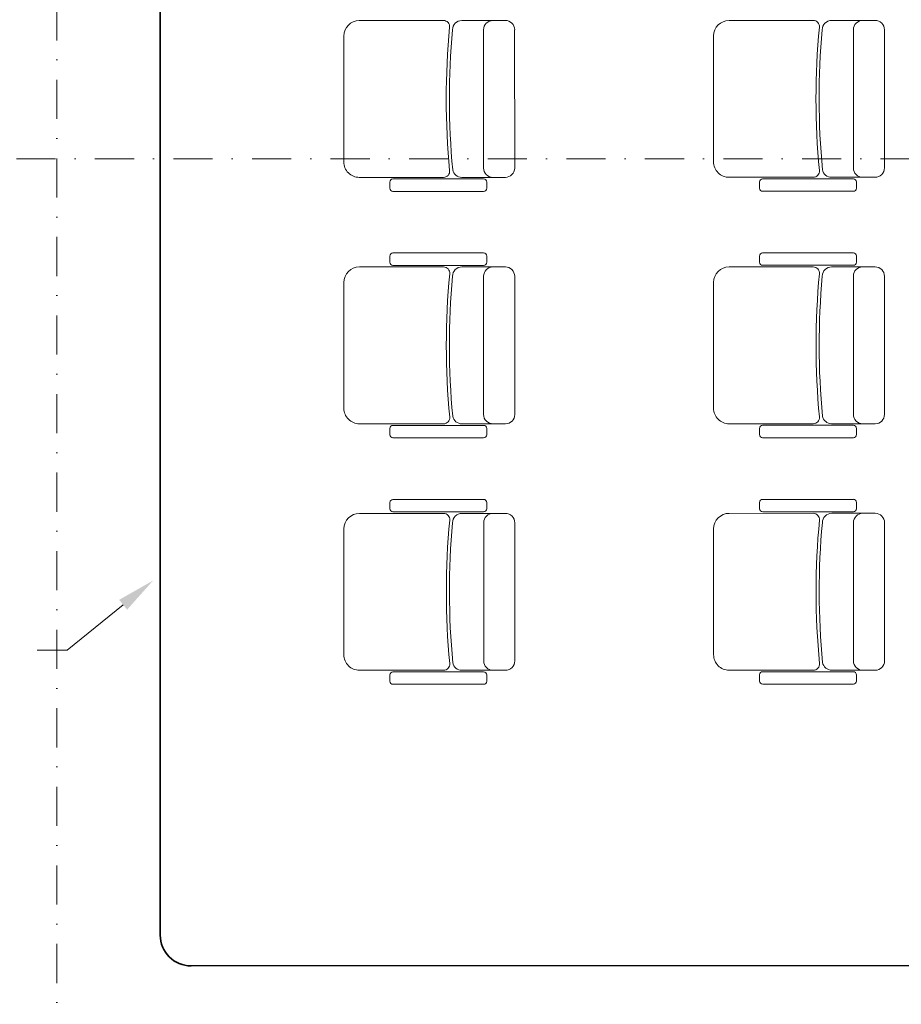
# Model space of a CAD drawing. Header units: centimetres. Extents: x -122 to 72759, y 3298 to 43172.
# Tile 74 of 168: x 34972 to 35258, y 11472 to 11792. Entities that reach past the tile are written whole.
import ezdxf
from ezdxf import colors
from ezdxf.entities.mleader import LeaderData, LeaderLine
from ezdxf.math import Vec2, Vec3

# ---------------------------------------------------------------- set-up
doc = ezdxf.new("R2010")
doc.units = ezdxf.units.CM
doc.header["$MEASUREMENT"] = 0
doc.linetypes.add('DASHDOT', pattern=[25.4, 12.7, -6.35, 0, -6.35])
for name, color, linetype, lineweight in [('0-LINIA CIENKA', 7, 'Continuous', 5), ('0-OSIE', 7, 'DASHDOT', 5), ('IS_HVAC_OPIS', 7, 'Continuous', 9), ('KT-freon', 6, 'GAS_LINE', 35), ('ZZZ_Xref', 7, 'Continuous', 5)]:
    doc.layers.add(name, color=color, linetype=linetype, lineweight=lineweight)
doc.styles.add('MBC_0250', font='txt', dxfattribs={"height": 250})
doc.styles.get("Standard").update_dxf_attribs({"font": 'ARIAL.TTF'})
doc.linetypes.add('GAS_LINE', pattern='A,0.5,-0.2,["GAS",Standard,S=0.1,R=0,X=-0.1,Y=-0.05],-0.25', length=0.95)

# ---------------------------------------------------------------- blocks, each defined once
blk = doc.blocks.new('G$CA1DC9C89')
at = {"layer": '0-LINIA CIENKA', "lineweight": 5, "ltscale": 100}
for p, q in [((436.1, 1175.94), (463.4, 1175.94)), ((479.46, 1175.94), (469.37, 1175.94)), ((479.46, 1175.94), (483.49, 1175.94)), ((556.1, 1175.96), (583.4, 1175.97)), ((599.46, 1175.97), (589.37, 1175.97)), ((599.46, 1175.97), (603.49, 1175.97)), ((431.05, 1170.9), (431.06, 1130.06)), ((476.43, 1172.92), (476.43, 1128.05)), ((486.51, 1172.92), (486.52, 1128.05)), ((551.05, 1170.92), (551.06, 1130.08)), ((596.43, 1172.94), (596.43, 1128.07)), ((606.51, 1172.94), (606.52, 1128.07)), ((463.41, 1125.02), (436.1, 1125.02)), ((445.98, 1123.51), (445.98, 1121.49)), ((476.43, 1124.52), (446.99, 1124.52)), ((469.38, 1125.02), (479.46, 1125.02)), ((477.43, 1121.49), (477.43, 1123.51)), ((483.49, 1125.02), (479.46, 1125.02)), ((583.41, 1125.04), (556.1, 1125.04)), ((565.98, 1123.53), (565.98, 1121.51)), ((596.43, 1124.54), (566.99, 1124.54)), ((589.38, 1125.04), (599.46, 1125.04)), ((597.43, 1121.52), (597.43, 1123.53)), ((603.49, 1125.05), (599.46, 1125.04)), ((446.99, 1120.48), (476.43, 1120.48)), ((566.99, 1120.5), (596.43, 1120.51)), ((447, 1100.48), (476.44, 1100.48)), ((565.99, 1097.48), (565.99, 1099.49)), ((567, 1100.5), (596.44, 1100.5)), ((597.44, 1099.5), (597.44, 1097.48)), ((445.99, 1097.45), (445.99, 1099.47)), ((476.44, 1096.45), (447, 1096.45)), ((477.44, 1099.47), (477.44, 1097.46)), ((596.44, 1096.47), (567, 1096.47)), ((436.11, 1095.94), (463.42, 1095.94)), ((479.47, 1095.94), (469.39, 1095.94)), ((479.47, 1095.94), (483.5, 1095.94)), ((556.11, 1095.96), (583.42, 1095.97)), ((599.47, 1095.97), (589.39, 1095.97)), ((599.47, 1095.97), (603.5, 1095.97)), ((431.07, 1090.9), (431.07, 1050.06)), ((476.45, 1092.92), (476.45, 1048.05)), ((486.53, 1092.92), (486.53, 1048.05)), ((551.07, 1090.92), (551.07, 1050.08)), ((596.45, 1092.94), (596.45, 1048.07)), ((606.53, 1092.94), (606.53, 1048.07)), ((463.42, 1045.02), (436.12, 1045.02)), ((445.99, 1043.51), (445.99, 1041.49)), ((476.44, 1044.52), (447, 1044.52)), ((469.39, 1045.02), (479.47, 1045.02)), ((477.45, 1041.49), (477.45, 1043.51)), ((483.51, 1045.02), (479.47, 1045.02)), ((583.42, 1045.04), (556.12, 1045.04)), ((565.99, 1043.53), (565.99, 1041.51)), ((596.44, 1044.54), (567, 1044.54)), ((589.39, 1045.04), (599.47, 1045.04)), ((597.45, 1041.52), (597.45, 1043.53)), ((603.51, 1045.05), (599.47, 1045.04)), ((447, 1040.48), (476.44, 1040.48)), ((567, 1040.5), (596.44, 1040.51)), ((447.01, 1020.48), (476.45, 1020.48)), ((567.01, 1020.5), (596.45, 1020.5)), ((446, 1017.45), (446, 1019.47)), ((476.45, 1016.45), (447.01, 1016.45)), ((477.46, 1019.47), (477.46, 1017.46)), ((566, 1017.48), (566, 1019.49)), ((596.45, 1016.47), (567.01, 1016.47)), ((597.46, 1019.5), (597.46, 1017.48)), ((436.13, 1015.94), (463.43, 1015.94)), ((479.49, 1015.94), (469.4, 1015.94)), ((479.49, 1015.94), (483.52, 1015.94)), ((556.13, 1015.96), (583.43, 1015.97)), ((599.49, 1015.97), (589.4, 1015.97)), ((599.49, 1015.97), (603.52, 1015.97)), ((431.08, 1010.9), (431.09, 970.06)), ((476.46, 1012.92), (476.46, 968.05)), ((486.54, 1012.92), (486.55, 968.05)), ((551.08, 1010.92), (551.09, 970.08)), ((596.46, 1012.94), (596.46, 968.07)), ((606.54, 1012.94), (606.55, 968.07)), ((463.44, 965.02), (436.13, 965.02)), ((446.01, 963.51), (446.01, 961.49)), ((476.45, 964.52), (447.02, 964.52)), ((469.41, 965.02), (479.49, 965.02)), ((477.46, 961.49), (477.46, 963.51)), ((483.52, 965.02), (479.49, 965.02)), ((583.44, 965.04), (556.13, 965.04)), ((566.01, 963.53), (566.01, 961.51)), ((596.45, 964.54), (567.02, 964.54)), ((589.41, 965.04), (599.49, 965.04)), ((597.46, 961.52), (597.46, 963.53)), ((603.52, 965.05), (599.49, 965.04)), ((447.02, 960.48), (476.46, 960.48)), ((567.02, 960.5), (596.46, 960.51))]:
    blk.add_line(p, q, dxfattribs=at)
for centre, radius, start, end in [((436.1, 1170.9), 5.04, 90.0049, 180.0049), ((463.4, 1173.93), 2.02, 354.5863, 90.0049), ((710.56, 1150.5), 246.25, 174.5863, 185.4235), ((469.37, 1172.92), 3.03, 90.0049, 180.0049), ((479.46, 1172.92), 3.03, 90.0049, 180.0049), ((483.49, 1172.92), 3.03, 0.0049, 90.0049), ((556.1, 1170.92), 5.04, 90.0049, 180.0049), ((583.4, 1173.95), 2.02, 354.5863, 90.0049), ((830.56, 1150.53), 246.25, 174.5863, 185.4235), ((589.37, 1172.94), 3.03, 90.0049, 180.0049), ((599.46, 1172.94), 3.03, 90.0049, 180.0049), ((603.49, 1172.94), 3.03, 0.0049, 90.0049), ((710.56, 1150.5), 245.24, 174.7559, 185.3849), ((830.56, 1150.53), 245.24, 174.7559, 185.3849), ((436.1, 1130.06), 5.04, 180.0049, 270.0049), ((556.1, 1130.08), 5.04, 180.0049, 270.0049), ((463.41, 1127.04), 2.02, 270.0049, 5.4235), ((469.38, 1128.05), 3.03, 190.6339, 270.0049), ((479.46, 1128.05), 3.03, 180.0049, 270.0049), ((483.49, 1128.05), 3.03, 270.0049, 0.0049), ((583.41, 1127.06), 2.02, 270.0049, 5.4235), ((589.38, 1128.07), 3.03, 190.6339, 270.0049), ((599.46, 1128.07), 3.03, 180.0049, 270.0049), ((603.49, 1128.07), 3.03, 270.0049, 0.0049), ((446.99, 1123.51), 1.01, 90.0049, 180.0049), ((476.43, 1123.51), 1.01, 0.0049, 90.0049), ((566.99, 1123.53), 1.01, 90.0049, 180.0049), ((596.43, 1123.53), 1.01, 0.0049, 90.0049), ((446.99, 1121.49), 1.01, 180.0049, 270.0049), ((476.43, 1121.49), 1.01, 270.0049, 0.0049), ((566.99, 1121.51), 1.01, 180.0049, 270.0049), ((596.43, 1121.52), 1.01, 270.0049, 0.0049), ((447, 1099.47), 1.01, 90.0049, 180.0049), ((476.44, 1099.47), 1.01, 0.0049, 90.0049), ((567, 1099.49), 1.01, 90.0049, 180.0049), ((596.44, 1099.5), 1.01, 0.0049, 90.0049), ((447, 1097.45), 1.01, 180.0049, 270.0049), ((476.44, 1097.46), 1.01, 270.0049, 0.0049), ((567, 1097.48), 1.01, 180.0049, 270.0049), ((596.44, 1097.48), 1.01, 270.0049, 0.0049), ((436.11, 1090.9), 5.04, 90.0049, 180.0049), ((463.42, 1093.93), 2.02, 354.5863, 90.0049), ((710.58, 1070.5), 246.25, 174.5863, 185.4235), ((469.39, 1092.92), 3.03, 90.0049, 180.0049), ((479.47, 1092.92), 3.03, 90.0049, 180.0049), ((483.5, 1092.92), 3.03, 0.0049, 90.0049), ((556.11, 1090.92), 5.04, 90.0049, 180.0049), ((583.42, 1093.95), 2.02, 354.5863, 90.0049), ((830.58, 1070.53), 246.25, 174.5863, 185.4235), ((589.39, 1092.94), 3.03, 90.0049, 180.0049), ((599.47, 1092.94), 3.03, 90.0049, 180.0049), ((603.5, 1092.94), 3.03, 0.0049, 90.0049), ((710.58, 1070.5), 245.24, 174.7559, 185.3849), ((830.58, 1070.53), 245.24, 174.7559, 185.3849), ((436.11, 1050.06), 5.04, 180.0049, 270.0049), ((556.11, 1050.08), 5.04, 180.0049, 270.0049), ((463.42, 1047.04), 2.02, 270.0049, 5.4235), ((469.39, 1048.05), 3.03, 190.6339, 270.0049), ((479.47, 1048.05), 3.03, 180.0049, 270.0049), ((483.51, 1048.05), 3.03, 270.0049, 0.0049), ((583.42, 1047.06), 2.02, 270.0049, 5.4235), ((589.39, 1048.07), 3.03, 190.6339, 270.0049), ((599.47, 1048.07), 3.03, 180.0049, 270.0049), ((603.51, 1048.07), 3.03, 270.0049, 0.0049), ((447, 1043.51), 1.01, 90.0049, 180.0049), ((476.44, 1043.51), 1.01, 0.0049, 90.0049), ((567, 1043.53), 1.01, 90.0049, 180.0049), ((596.44, 1043.53), 1.01, 0.0049, 90.0049), ((447, 1041.49), 1.01, 180.0049, 270.0049), ((476.44, 1041.49), 1.01, 270.0049, 0.0049), ((567, 1041.51), 1.01, 180.0049, 270.0049), ((596.44, 1041.52), 1.01, 270.0049, 0.0049), ((447.01, 1019.47), 1.01, 90.0049, 180.0049), ((476.45, 1019.47), 1.01, 0.0049, 90.0049), ((567.01, 1019.49), 1.01, 90.0049, 180.0049), ((596.45, 1019.5), 1.01, 0.0049, 90.0049), ((447.01, 1017.45), 1.01, 180.0049, 270.0049), ((476.45, 1017.46), 1.01, 270.0049, 0.0049), ((567.01, 1017.48), 1.01, 180.0049, 270.0049), ((596.45, 1017.48), 1.01, 270.0049, 0.0049), ((436.13, 1010.9), 5.04, 90.0049, 180.0049), ((463.43, 1013.93), 2.02, 354.5863, 90.0049), ((710.59, 990.5), 246.25, 174.5863, 185.4235), ((469.4, 1012.92), 3.03, 90.0049, 180.0049), ((479.49, 1012.92), 3.03, 90.0049, 180.0049), ((483.52, 1012.92), 3.03, 0.0049, 90.0049), ((556.13, 1010.92), 5.04, 90.0049, 180.0049), ((583.43, 1013.95), 2.02, 354.5863, 90.0049), ((830.59, 990.53), 246.25, 174.5863, 185.4235), ((589.4, 1012.94), 3.03, 90.0049, 180.0049), ((599.49, 1012.94), 3.03, 90.0049, 180.0049), ((603.52, 1012.94), 3.03, 0.0049, 90.0049), ((710.59, 990.5), 245.24, 174.7559, 185.3849), ((830.59, 990.53), 245.24, 174.7559, 185.3849), ((436.13, 970.06), 5.04, 180.0049, 270.0049), ((556.13, 970.08), 5.04, 180.0049, 270.0049), ((463.44, 967.04), 2.02, 270.0049, 5.4235), ((469.41, 968.05), 3.03, 190.6339, 270.0049), ((479.49, 968.05), 3.03, 180.0049, 270.0049), ((483.52, 968.05), 3.03, 270.0049, 0.0049), ((583.44, 967.06), 2.02, 270.0049, 5.4235), ((589.41, 968.07), 3.03, 190.6339, 270.0049), ((599.49, 968.07), 3.03, 180.0049, 270.0049), ((603.52, 968.07), 3.03, 270.0049, 0.0049), ((447.02, 963.51), 1.01, 90.0049, 180.0049), ((476.45, 963.51), 1.01, 0.0049, 90.0049), ((567.02, 963.53), 1.01, 90.0049, 180.0049), ((596.45, 963.53), 1.01, 0.0049, 90.0049), ((447.02, 961.49), 1.01, 180.0049, 270.0049), ((476.46, 961.49), 1.01, 270.0049, 0.0049), ((567.02, 961.51), 1.01, 180.0049, 270.0049), ((596.46, 961.52), 1.01, 270.0049, 0.0049)]:
    blk.add_arc(centre, radius, start, end, dxfattribs=at)
at = {"layer": '0-OSIE', "lineweight": 5}
for points in [[(337.88, 2227.68), (337.88, -10.39)], [(-236.21, 1131.01), (4272.26, 1131.01)]]:
    blk.add_lwpolyline(points, dxfattribs=at)

msp = doc.modelspace()

# ---------------------------------------------------------------- block references
at = {"layer": 'ZZZ_Xref'}
msp.add_blockref('G$CA1DC9C89', (34646.15529, 10615.38849), dxfattribs=at)

# ---------------------------------------------------------------- next in the draw order: linework, layer by layer
at = {"layer": 'KT-freon', "ltscale": 50}
msp.add_lwpolyline([(34973.58554, 11893.43302), (35007.63573, 11893.43302, -0.414213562), (35017.63573, 11883.43302), (35017.63573, 11494.46271, 0.414307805), (35027.63894, 11484.46271), (36207.95159, 11484.84248, -0.414307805), (36217.95481, 11474.84248), (36217.95481, 11343.41219)], format="xyb", dxfattribs=at)

# ---------------------------------------------------------------- next in the draw order: leaders
at = {"layer": 'IS_HVAC_OPIS'}
ml = msp.add_multileader_mtext('Standard', dxfattribs=at)
ml.set_content('%%C15.38,/%%C9.52   \\PL=6,0m', color=256, style='MBC_0250')
ml.set_leader_properties(color=256, linetype='Continuous', lineweight=0)
ml.build(insert=Vec2(0, 0))
ml.multileader.update_dxf_attribs({"dogleg_length": 21.66695, "arrow_head_size": 12.5, "scale": 100})
ctx = ml.context
ctx.base_point, ctx.scale, ctx.char_height, ctx.arrow_head_size, ctx.landing_gap_size, ctx.plane_origin = Vec3(35305.81447, 11723.53481), 100, 20, 12.5, 7.5, Vec3(34666.23752, 11318.35349)
ctx.text_align_type = 2
notes = []
notes.append((ctx, [(0, (1, 1, 0), (35511.16355, 11723.53481), (-1, 0), 9.66695, [(0, [(35539.09952, 11746.09847)], 0, [])])]))
ctx.mtext.insert, ctx.mtext.width, ctx.mtext.alignment, ctx.mtext.line_spacing_factor, ctx.mtext.flow_direction = Vec3(35493.9966, 11735.88133), 338.2148227, 3, 1.00005, 5
ml = msp.add_multileader_mtext('Standard', dxfattribs=at)
ml.set_content('%%C15.38,/%%C9.52   \\PL=11,5m', color=256, style='MBC_0250')
ml.set_leader_properties(color=256, linetype='Continuous', lineweight=0)
ml.build(insert=Vec2(0, 0))
ml.multileader.update_dxf_attribs({"dogleg_length": 21.66695, "arrow_head_size": 12.5, "scale": 100})
ctx = ml.context
ctx.base_point, ctx.scale, ctx.char_height, ctx.arrow_head_size, ctx.landing_gap_size, ctx.plane_origin = Vec3(34782.04622, 11586.97151), 100, 20, 12.5, 7.5, Vec3(34142.46927, 11181.7902)
ctx.text_align_type = 2
notes.append((ctx, [(0, (1, 1, 0), (34987.3953, 11586.97151), (-1, 0), 9.66695, [(0, [(35015.33127, 11609.53518)], 0, [])])]))
ctx.mtext.insert, ctx.mtext.width, ctx.mtext.alignment, ctx.mtext.line_spacing_factor, ctx.mtext.flow_direction = Vec3(34970.22835, 11599.31804), 338.2148227, 3, 1.00005, 5
ml = msp.add_multileader_mtext('Standard', dxfattribs=at)
ml.set_content('%%C19.05/,%%C9.52 \\PL=7,5m', color=256, style='MBC_0250')
ml.set_leader_properties(color=256, linetype='Continuous', lineweight=0)
ml.build(insert=Vec2(0, 0))
ml.multileader.update_dxf_attribs({"dogleg_length": 21.66695, "arrow_head_size": 12.5, "scale": 100})
ctx = ml.context
ctx.base_point, ctx.scale, ctx.char_height, ctx.arrow_head_size, ctx.landing_gap_size, ctx.plane_origin = Vec3(35733.64332, 11566.02553), 100, 20, 12.5, 7.5, Vec3(35063.8262, 10881.50036)
ctx.text_align_type = 2
notes.append((ctx, [(0, (1, 1, 0), (35938.99239, 11566.02553), (-1, 0), 9.66695, [(0, [(35927.46109, 11484.63995)], 0, [])])]))
ctx.mtext.insert, ctx.mtext.width, ctx.mtext.alignment, ctx.mtext.line_spacing_factor, ctx.mtext.flow_direction = Vec3(35921.82544, 11578.37205), 360.4336263, 3, 1.00005, 5
for ctx, leaders in notes:
    for number, flags, end, landing, length, lines in leaders:
        leader = LeaderData()
        leader.index, (leader.has_last_leader_line, leader.has_dogleg_vector, leader.attachment_direction) = number, flags
        leader.last_leader_point, leader.dogleg_vector, leader.dogleg_length = Vec3(end), Vec3(landing), length
        for number, points, colour, breaks in lines:
            line = LeaderLine()
            line.index, line.vertices, line.color, line.breaks = number, Vec3.list(points), colors.encode_raw_color(colour), breaks
            leader.lines.append(line)
        ctx.leaders.append(leader)

doc.saveas('drawing.dxf')
